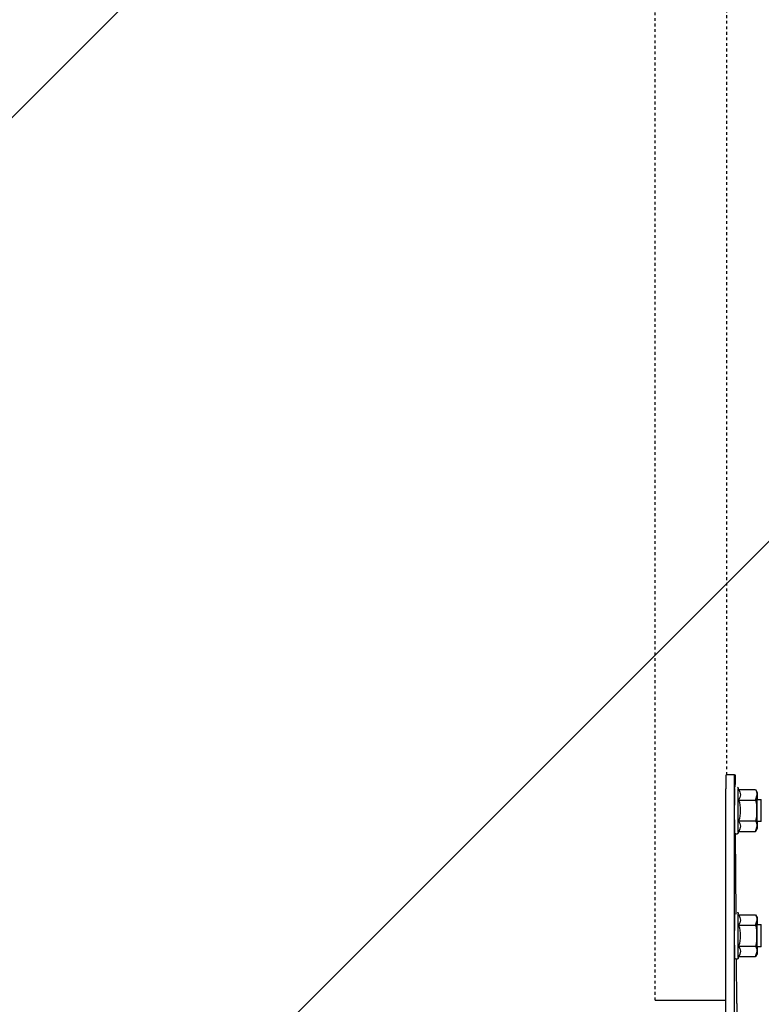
# Model space of a CAD drawing. Header units: centimetres. Extents: x 25511 to 42070, y 833 to 13367.
# Tile 26 of 59: x 29952 to 29978, y 5227 to 5263. Entities that reach past the tile are written whole.
import ezdxf

# ---------------------------------------------------------------- set-up
doc = ezdxf.new("R2010")
doc.units = ezdxf.units.CM
doc.header["$LTSCALE"] = 0.1
doc.linetypes.add('DASHED2', pattern=[9.525, 6.35, -3.175])
doc.layers.add('A_Sufity - Opis', color=253, linetype='Continuous', lineweight=13)
doc.layers.add('CKDRZWI_', color=253, linetype='Continuous')

# ---------------------------------------------------------------- blocks, each defined once
blk = doc.blocks.new('A$7E8719B1CAF')
at = {"color": 7, "linetype": 'Continuous', "lineweight": -3}
for p, q in [((3938.57, 74), (3938.57, -28.03)), ((3941.57, 74), (3941.57, -28.03)), ((3913.11, 48), (3917.57, 48)), ((3917.57, 48), (3934.07, 48)), ((3934.07, 48), (3938.57, 48)), ((3942.49, 49.17), (3942.37, 33.3)), ((3943.17, 32.31), (3949.17, 32.31)), ((3949.17, 32.31), (3949.72, 30.43)), ((3949.75, 31.3), (3949.17, 32.31)), ((3943.12, 28.55), (3949.11, 28.55)), ((3951.25, 28.8), (3949.74, 28.8)), ((3943.12, 21.05), (3949.11, 21.05)), ((3949.11, 21.05), (3949.72, 19.17)), ((3949.17, 17.29), (3949.75, 18.3)), ((3949.74, 20.8), (3951.25, 20.8)), ((3942.25, 17.01), (3942.04, -11.79)), ((3943.17, 17.29), (3949.17, 17.29)), ((3943.17, -12.69), (3949.17, -12.69)), ((3949.17, -12.69), (3949.72, -14.57)), ((3949.75, -13.7), (3949.17, -12.69)), ((3943.12, -16.45), (3949.11, -16.45)), ((3951.25, -16.2), (3949.74, -16.2)), ((3943.12, -23.95), (3949.11, -23.95)), ((3949.11, -23.95), (3949.72, -25.83)), ((3949.74, -24.2), (3951.25, -24.2)), ((3943.17, -27.71), (3949.17, -27.71)), ((3949.17, -27.71), (3949.75, -26.7)), ((3941.91, -28.59), (3941.9, -29.5)), ((3941.62, -33.03), (3938.62, -33.03)), ((3941.62, -33.03), (3941.84, -33.03))]:
    blk.add_line(p, q, dxfattribs=at)
at = {"color": 7, "linetype": 'DASHED2', "lineweight": -3}
for p, q in [((3913.11, 48), (3913.11, -4048)), ((3938.86, -33.03), (3938.86, -3966.97))]:
    blk.add_line(p, q, dxfattribs=at)
at = {"color": 7, "linetype": 'Continuous', "lineweight": -3}
for centre, radius, start, end in [((3940.36, 30.47), 3.36, 325.2059, 33.0622), ((3931.15, 24.8), 12.54, 342.5885, 17.4115), ((3946.01, 30.6), 3.71, 326.6171, 357.4259), ((3936.3, 24.65), 13.39, 0.6393, 16.948), ((3936.29, 24.95), 13.4, 343.0579, 359.3548), ((3940.36, 19.13), 3.36, 326.8921, 34.8398), ((3946.09, 19.22), 3.63, 327.9563, 359.248), ((3940.36, -14.53), 3.36, 325.2059, 33.0622), ((3931.15, -20.2), 12.54, 342.5885, 17.4115), ((3946.01, -14.4), 3.71, 326.6171, 357.4259), ((3936.3, -20.35), 13.39, 0.6393, 16.948), ((3936.29, -20.05), 13.4, 343.0579, 359.3548), ((3940.36, -25.87), 3.36, 326.8921, 34.8398), ((3946.09, -25.78), 3.63, 327.9563, 359.248)]:
    blk.add_arc(centre, radius, start, end, dxfattribs=at)
for centre, major_axis, start_param, end_param in [((3942.42, 55.63), (0, -10), 0.868012, 1.570796), ((3942.95, 24.8), (0, 7.9), 0, 3.141593), ((3942.95, 24.8), (0, 7.9), 6.268069, 6.283185), ((3949.75, 24.8), (0, 6.5), 0.523599, 1.570796), ((3949.75, 24.8), (0, 4.15), 0, 3.411276), ((3949.75, 24.8), (0, -6.5), 2.617994, 3.665191), ((3949.75, 24.8), (0, 4.15), 6.013502, 6.283185), ((3949.75, 24.8), (0, 6.5), 5.375263, 5.759587), ((3951.25, 24.8), (0, 4), 0, 3.141593), ((3951.25, 24.8), (0, 4), 6.274458, 6.283185), ((3941.75, 24.8), (0, 7.9), 1.423859, 3.141593), ((3949.75, 24.8), (0, -6.5), 4.712389, 5.759587), ((3949.75, 24.8), (0, 6.5), 2.617994, 3.665191), ((3949.75, 24.8), (0, -6.5), 0.523599, 0.907923), ((3942.95, -20.2), (0, 7.9), 0, 3.141593), ((3942.95, -20.2), (0, 7.9), 6.268069, 6.283185), ((3949.75, -20.2), (0, -6.5), 2.617994, 3.665191), ((3949.75, -20.2), (0, 6.5), 0.523599, 1.570796), ((3949.75, -20.2), (0, 4.15), 0, 3.411276), ((3949.75, -20.2), (0, 4.15), 6.013502, 6.283185), ((3949.75, -20.2), (0, 6.5), 5.375263, 5.759587), ((3951.25, -20.2), (0, 4), 0, 3.141593), ((3951.25, -20.2), (0, 4), 6.274458, 6.283185), ((3941.75, -20.2), (0, 7.9), 1.423859, 3.141593), ((3949.75, -20.2), (0, -6.5), 4.712389, 5.759587), ((3949.75, -20.2), (0, -6.5), 0.523599, 0.907923), ((3938.62, -28.03), (0, -5), 4.712389, 6.283185), ((3941.62, -28.03), (0, 5), 1.570796, 3.141593), ((3949.75, -20.2), (0, 6.5), 2.617994, 3.665191), ((3941.84, -23.03), (0, -10), 0, 0.868012)]:
    blk.add_ellipse(centre, major_axis=major_axis, ratio=0.008727, start_param=start_param, end_param=end_param, dxfattribs=at)
for points, knots in [([(3942.97, 32.38), (3942.96, 32.54), (3942.94, 32.68), (3942.95, 32.76), (3942.91, 32.91), (3942.86, 33.02), (3942.76, 33.15), (3942.59, 33.26), (3942.38, 33.31), (3942.16, 33.28), (3941.99, 33.19), (3941.88, 33.09), (3941.81, 32.98), (3941.78, 32.9), (3941.76, 32.84), (3941.75, 32.79), (3941.74, 32.72), (3941.73, 32.54), (3941.71, 31.8), (3941.69, 29.81), (3941.68, 27.66), (3941.68, 26.35), (3941.68, 25.93)], [0.6059008, 0.6059008, 0.6059008, 0.6059008, 0.6466277, 0.6609422, 0.6638999, 0.6672788, 0.6719668, 0.677259, 0.6830647, 0.6894299, 0.6943546, 0.6984546, 0.7019545, 0.7048134, 0.7072758, 0.710278, 0.7156326, 0.730655, 0.8136077, 0.8895665, 0.969207, 1, 1, 1, 1]), ([(3942.65, 16.39), (3942.68, 16.41), (3942.74, 16.44), (3942.83, 16.53), (3942.89, 16.63), (3942.92, 16.71), (3942.93, 16.77), (3942.94, 16.82), (3942.95, 16.89), (3942.95, 16.94), (3942.96, 16.99)], [0, 0, 0, 0, 0.00236457, 0.00634871, 0.00973648, 0.0124793, 0.01495634, 0.01820737, 0.0244256, 0.04419387, 0.04419387, 0.04419387, 0.04419387]), ([(3942.97, -12.62), (3942.96, -12.46), (3942.94, -12.32), (3942.95, -12.24), (3942.91, -12.09), (3942.86, -11.98), (3942.76, -11.85), (3942.59, -11.74), (3942.38, -11.69), (3942.16, -11.72), (3941.99, -11.81), (3941.88, -11.91), (3941.81, -12.02), (3941.78, -12.1), (3941.76, -12.16), (3941.75, -12.21), (3941.74, -12.28), (3941.73, -12.46), (3941.71, -13.2), (3941.69, -15.19), (3941.68, -17.34), (3941.68, -18.65), (3941.68, -19.07)], [0.6059008, 0.6059008, 0.6059008, 0.6059008, 0.6466277, 0.6609422, 0.6638999, 0.6672788, 0.6719668, 0.677259, 0.6830647, 0.6894299, 0.6943546, 0.6984546, 0.7019545, 0.7048134, 0.7072758, 0.710278, 0.7156326, 0.730655, 0.8136077, 0.8895665, 0.969207, 1, 1, 1, 1]), ([(3942.65, -28.61), (3942.68, -28.59), (3942.74, -28.56), (3942.83, -28.47), (3942.89, -28.37), (3942.92, -28.29), (3942.93, -28.23), (3942.94, -28.18), (3942.95, -28.11), (3942.95, -28.06), (3942.96, -28.01)], [0, 0, 0, 0, 0.00236457, 0.00634871, 0.00973648, 0.0124793, 0.01495634, 0.01820737, 0.0244256, 0.04419387, 0.04419387, 0.04419387, 0.04419387])]:
    blk.add_open_spline(points, degree=3, knots=knots, dxfattribs=at)

msp = doc.modelspace()

# ---------------------------------------------------------------- hatches: boundary and pattern name
at = {"layer": 'A_Sufity - Opis'}
h = msp.add_hatch(dxfattribs=at)
h.set_pattern_fill('GR_GENERAL', color=256, scale=15)
h.set_pattern_definition([(45, (0, 0), (-21.213203, 21.213203), [])])
h.paths.add_polyline_path([(29603.234, 5714.104), (31730.236, 5724.076), (31730.236, 5160.111), (30722.051, 5160.111), (30722.14, 5150.111), (29616.644, 5150.104), (29616.644, 5211.354), (29603.236, 5211.354)])

# ---------------------------------------------------------------- block references
at = {"layer": 'CKDRZWI_', "xscale": -0.1, "yscale": 0.1, "zscale": 0.1, "rotation": 180}
msp.add_blockref('A$7E8719B1CAF', (29583.236, 5232.354), dxfattribs=at)

doc.saveas('drawing.dxf')
